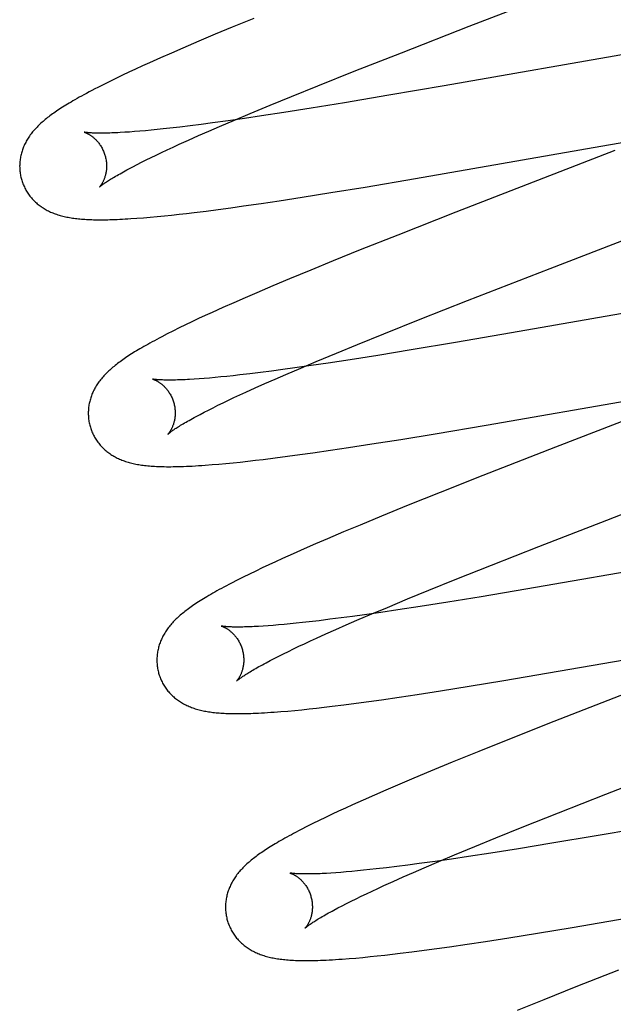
# Model space of a CAD drawing. Header units: inches. Extents: x 0 to 227, y 0 to 147.
# Tile 45 of 78: x 79.112 to 79.249, y 75.716 to 75.942. Entities that reach past the tile are written whole.
import ezdxf

# ---------------------------------------------------------------- set-up
doc = ezdxf.new("R2010")
doc.units = ezdxf.units.IN
doc.header["$LTSCALE"] = 12.505625
doc.header["$MEASUREMENT"] = 0
doc.linetypes.add('HIDDEN', pattern=[0.2, 0.1, -0.1])
doc.layers.add('DEFAULT_2', color=8, linetype='HIDDEN')

msp = doc.modelspace()

# ---------------------------------------------------------------- linework, layer by layer
at = {"layer": 'DEFAULT_2', "color": 8, "linetype": 'HIDDEN'}
for p, q in [((79.21569, 75.94082), (79.24849, 75.95353)), ((79.16608, 75.94264), (79.16108, 75.94059)), ((79.20008, 75.93475), (79.21569, 75.94082)), ((79.1572, 75.93898), (79.15343, 75.93739)), ((79.16108, 75.94059), (79.1572, 75.93898)), ((79.15343, 75.93739), (79.14979, 75.93583)), ((79.14715, 75.93468), (79.14458, 75.93355)), ((79.14979, 75.93583), (79.14715, 75.93468)), ((79.1892, 75.93047), (79.20008, 75.93475)), ((79.25386, 75.93481), (79.20994, 75.92716)), ((79.14047, 75.93171), (79.13889, 75.93098)), ((79.14209, 75.93244), (79.14047, 75.93171)), ((79.14458, 75.93355), (79.14209, 75.93244)), ((79.13584, 75.92955), (79.13437, 75.92885)), ((79.13735, 75.93026), (79.13584, 75.92955)), ((79.13889, 75.93098), (79.13735, 75.93026)), ((79.1808, 75.92713), (79.1892, 75.93047)), ((79.13156, 75.92746), (79.13019, 75.92677)), ((79.13295, 75.92815), (79.13156, 75.92746)), ((79.13437, 75.92885), (79.13295, 75.92815)), ((79.20994, 75.92716), (79.19714, 75.92496)), ((79.17475, 75.92468), (79.1808, 75.92713)), ((79.19714, 75.92496), (79.18695, 75.92325)), ((79.16522, 75.92076), (79.16988, 75.92269)), ((79.16988, 75.92269), (79.17475, 75.92468)), ((79.18695, 75.92325), (79.17929, 75.922)), ((79.16164, 75.91925), (79.16522, 75.92076)), ((79.17297, 75.921), (79.16789, 75.92023)), ((79.17929, 75.922), (79.17297, 75.921)), ((79.15398, 75.91827), (79.15146, 75.91795)), ((79.15659, 75.91861), (79.15398, 75.91827)), ((79.16021, 75.91911), (79.15659, 75.91861)), ((79.15821, 75.91779), (79.16164, 75.91925)), ((79.16398, 75.91965), (79.16021, 75.91911)), ((79.16789, 75.92023), (79.16398, 75.91965)), ((79.13748, 75.91651), (79.13637, 75.91644)), ((79.13864, 75.9166), (79.13748, 75.91651)), ((79.13985, 75.9167), (79.13864, 75.9166)), ((79.14113, 75.91681), (79.13985, 75.9167)), ((79.14245, 75.91694), (79.14113, 75.91681)), ((79.14383, 75.91707), (79.14245, 75.91694)), ((79.14526, 75.91722), (79.14383, 75.91707)), ((79.14674, 75.91739), (79.14526, 75.91722)), ((79.14905, 75.91765), (79.14674, 75.91739)), ((79.15146, 75.91795), (79.14905, 75.91765)), ((79.15336, 75.91567), (79.15574, 75.91672)), ((79.15574, 75.91672), (79.15821, 75.91779)), ((79.14752, 75.91304), (79.14891, 75.91368)), ((79.14891, 75.91368), (79.15108, 75.91466)), ((79.15108, 75.91466), (79.15336, 75.91567)), ((79.24772, 75.91355), (79.26079, 75.9158)), ((79.14364, 75.91122), (79.14488, 75.91181)), ((79.14488, 75.91181), (79.14617, 75.91242)), ((79.14617, 75.91242), (79.14752, 75.91304)), ((79.20329, 75.90582), (79.24772, 75.91355)), ((79.24919, 75.91222), (79.21259, 75.89804)), ((79.13921, 75.90902), (79.14023, 75.90954)), ((79.14023, 75.90954), (79.14131, 75.91008)), ((79.14131, 75.91008), (79.14245, 75.91064)), ((79.14245, 75.91064), (79.14364, 75.91122)), ((79.13733, 75.90804), (79.13824, 75.90852)), ((79.13824, 75.90852), (79.13921, 75.90902)), ((79.1917, 75.90386), (79.20329, 75.90582)), ((79.17723, 75.90152), (79.18381, 75.90257)), ((79.18381, 75.90257), (79.1917, 75.90386)), ((79.16373, 75.89951), (79.16776, 75.90009)), ((79.16776, 75.90009), (79.1719, 75.9007)), ((79.1719, 75.9007), (79.17723, 75.90152)), ((79.14888, 75.8976), (79.15062, 75.8978)), ((79.15062, 75.8978), (79.15239, 75.89801)), ((79.15239, 75.89801), (79.15512, 75.89834)), ((79.15512, 75.89834), (79.15791, 75.89871)), ((79.15791, 75.89871), (79.16079, 75.8991)), ((79.16079, 75.8991), (79.16373, 75.89951)), ((79.21259, 75.89804), (79.19925, 75.89281)), ((79.1392, 75.89668), (79.14069, 75.8968)), ((79.14069, 75.8968), (79.14225, 75.89693)), ((79.14225, 75.89693), (79.14387, 75.89708)), ((79.14387, 75.89708), (79.14552, 75.89724)), ((79.14552, 75.89724), (79.14718, 75.89741)), ((79.14718, 75.89741), (79.14888, 75.8976)), ((79.19925, 75.89281), (79.19061, 75.88938)), ((79.23429, 75.88511), (79.25315, 75.89241)), ((79.19061, 75.88938), (79.18432, 75.88685)), ((79.18432, 75.88685), (79.17923, 75.88477)), ((79.17923, 75.88477), (79.1743, 75.88273)), ((79.21528, 75.87773), (79.23429, 75.88511)), ((79.1743, 75.88273), (79.17049, 75.88113)), ((79.17049, 75.88113), (79.16679, 75.87956)), ((79.1641, 75.8784), (79.16149, 75.87726)), ((79.16679, 75.87956), (79.1641, 75.8784)), ((79.2044, 75.87345), (79.21528, 75.87773)), ((79.26949, 75.87799), (79.22537, 75.8703)), ((79.15896, 75.87613), (79.15651, 75.87503)), ((79.16149, 75.87726), (79.15896, 75.87613)), ((79.15186, 75.87287), (79.15036, 75.87215)), ((79.15338, 75.87359), (79.15186, 75.87287)), ((79.15493, 75.87431), (79.15338, 75.87359)), ((79.15651, 75.87503), (79.15493, 75.87431)), ((79.19601, 75.8701), (79.2044, 75.87345)), ((79.14749, 75.87074), (79.14616, 75.87007)), ((79.14889, 75.87144), (79.14749, 75.87074)), ((79.15036, 75.87215), (79.14889, 75.87144)), ((79.14616, 75.87007), (79.14491, 75.86943)), ((79.18996, 75.86766), (79.19601, 75.8701)), ((79.22537, 75.8703), (79.21253, 75.8681)), ((79.18511, 75.86567), (79.18996, 75.86766)), ((79.20231, 75.86639), (79.19463, 75.86514)), ((79.21253, 75.8681), (79.20231, 75.86639)), ((79.18046, 75.86373), (79.18511, 75.86567)), ((79.1883, 75.86414), (79.18322, 75.86337)), ((79.19463, 75.86514), (79.1883, 75.86414)), ((79.17018, 75.86153), (79.16764, 75.8612)), ((79.17281, 75.86188), (79.17018, 75.86153)), ((79.17554, 75.86225), (79.17281, 75.86188)), ((79.17348, 75.86077), (79.17689, 75.86223)), ((79.17931, 75.86279), (79.17554, 75.86225)), ((79.17689, 75.86223), (79.18046, 75.86373)), ((79.18322, 75.86337), (79.17931, 75.86279)), ((79.15348, 75.85974), (79.15237, 75.85966)), ((79.15466, 75.85983), (79.15348, 75.85974)), ((79.15589, 75.85993), (79.15466, 75.85983)), ((79.15718, 75.86005), (79.15589, 75.85993)), ((79.15852, 75.86017), (79.15718, 75.86005)), ((79.15992, 75.86031), (79.15852, 75.86017)), ((79.16137, 75.86047), (79.15992, 75.86031)), ((79.16286, 75.86063), (79.16137, 75.86047)), ((79.1652, 75.8609), (79.16286, 75.86063)), ((79.16764, 75.8612), (79.1652, 75.8609)), ((79.16866, 75.85867), (79.17102, 75.8597)), ((79.17102, 75.8597), (79.17348, 75.86077)), ((79.16424, 75.85668), (79.1664, 75.85766)), ((79.1664, 75.85766), (79.16866, 75.85867)), ((79.15903, 75.85423), (79.16025, 75.85482)), ((79.16025, 75.85482), (79.16153, 75.85542)), ((79.16153, 75.85542), (79.16286, 75.85604)), ((79.16286, 75.85604), (79.16424, 75.85668)), ((79.21954, 75.8491), (79.26423, 75.85688)), ((79.26532, 75.85556), (79.23555, 75.84404)), ((79.15466, 75.85206), (79.15567, 75.85257)), ((79.15567, 75.85257), (79.15673, 75.85311)), ((79.15673, 75.85311), (79.15785, 75.85366)), ((79.15785, 75.85366), (79.15903, 75.85423)), ((79.15282, 75.85109), (79.15371, 75.85156)), ((79.15371, 75.85156), (79.15466, 75.85206)), ((79.20786, 75.84713), (79.21954, 75.8491)), ((79.19327, 75.84477), (79.1999, 75.84583)), ((79.1999, 75.84583), (79.20786, 75.84713)), ((79.18373, 75.84332), (79.1879, 75.84395)), ((79.1879, 75.84395), (79.19327, 75.84477)), ((79.23555, 75.84404), (79.21879, 75.8375)), ((79.16646, 75.84101), (79.16824, 75.84122)), ((79.16824, 75.84122), (79.17099, 75.84156)), ((79.17099, 75.84156), (79.17381, 75.84193)), ((79.17381, 75.84193), (79.1767, 75.84232)), ((79.1767, 75.84232), (79.17967, 75.84274)), ((79.17967, 75.84274), (79.18373, 75.84332)), ((79.15648, 75.84001), (79.15808, 75.84014)), ((79.15808, 75.84014), (79.15969, 75.84029)), ((79.15969, 75.84029), (79.16132, 75.84045)), ((79.16132, 75.84045), (79.16299, 75.84062)), ((79.16299, 75.84062), (79.1647, 75.84081)), ((79.1647, 75.84081), (79.16646, 75.84101)), ((79.24731, 75.82725), (79.28011, 75.83997)), ((79.21879, 75.8375), (79.20899, 75.83362)), ((79.20899, 75.83362), (79.2016, 75.83066)), ((79.2016, 75.83066), (79.19547, 75.82817)), ((79.19547, 75.82817), (79.19054, 75.82613)), ((79.19054, 75.82613), (79.18672, 75.82453)), ((79.2317, 75.82118), (79.24731, 75.82725)), ((79.18672, 75.82453), (79.18302, 75.82296)), ((79.18032, 75.8218), (79.1777, 75.82065)), ((79.18302, 75.82296), (79.18032, 75.8218)), ((79.22082, 75.8169), (79.2317, 75.82118)), ((79.28573, 75.82127), (79.24156, 75.81358)), ((79.17516, 75.81953), (79.1727, 75.81842)), ((79.1777, 75.82065), (79.17516, 75.81953)), ((79.16804, 75.81626), (79.16656, 75.81555)), ((79.16956, 75.81697), (79.16804, 75.81626)), ((79.17111, 75.81769), (79.16956, 75.81697)), ((79.1727, 75.81842), (79.17111, 75.81769)), ((79.21242, 75.81356), (79.22082, 75.8169)), ((79.16367, 75.81414), (79.16229, 75.81345)), ((79.1651, 75.81485), (79.16367, 75.81414)), ((79.16656, 75.81555), (79.1651, 75.81485)), ((79.16229, 75.81345), (79.16099, 75.81279)), ((79.20636, 75.81111), (79.21242, 75.81356)), ((79.24156, 75.81358), (79.22867, 75.81137)), ((79.2015, 75.80912), (79.20636, 75.81111)), ((79.21842, 75.80965), (79.21072, 75.8084)), ((79.22867, 75.81137), (79.21842, 75.80965)), ((79.19325, 75.80568), (79.19683, 75.80719)), ((79.19683, 75.80719), (79.2015, 75.80912)), ((79.20437, 75.80739), (79.19927, 75.80662)), ((79.21072, 75.8084), (79.20437, 75.80739)), ((79.18881, 75.80512), (79.18617, 75.80476)), ((79.19155, 75.80549), (79.18881, 75.80512)), ((79.18982, 75.80422), (79.19325, 75.80568)), ((79.19534, 75.80604), (79.19155, 75.80549)), ((79.19927, 75.80662), (79.19534, 75.80604)), ((79.16938, 75.80296), (79.16825, 75.80288)), ((79.17056, 75.80305), (79.16938, 75.80296)), ((79.1718, 75.80315), (79.17056, 75.80305)), ((79.1731, 75.80327), (79.1718, 75.80315)), ((79.17445, 75.8034), (79.1731, 75.80327)), ((79.17585, 75.80354), (79.17445, 75.8034)), ((79.17731, 75.80369), (79.17585, 75.80354)), ((79.17881, 75.80386), (79.17731, 75.80369)), ((79.18116, 75.80413), (79.17881, 75.80386)), ((79.18361, 75.80444), (79.18116, 75.80413)), ((79.18617, 75.80476), (79.18361, 75.80444)), ((79.18497, 75.8021), (79.18735, 75.80315)), ((79.18735, 75.80315), (79.18982, 75.80422)), ((79.18051, 75.80011), (79.18269, 75.80109)), ((79.18269, 75.80109), (79.18497, 75.8021)), ((79.22364, 75.79034), (79.28981, 75.80178)), ((79.17524, 75.79764), (79.17648, 75.79824)), ((79.17648, 75.79824), (79.17778, 75.79884)), ((79.17778, 75.79884), (79.17912, 75.79947)), ((79.17912, 75.79947), (79.18051, 75.80011)), ((79.1708, 75.79545), (79.17183, 75.79597)), ((79.17183, 75.79597), (79.17291, 75.79651)), ((79.17291, 75.79651), (79.17405, 75.79707)), ((79.17405, 75.79707), (79.17524, 75.79764)), ((79.16892, 75.79447), (79.16983, 75.79495)), ((79.16983, 75.79495), (79.1708, 75.79545)), ((79.20907, 75.78798), (79.21569, 75.78904)), ((79.21569, 75.78904), (79.22364, 75.79034)), ((79.19955, 75.78653), (79.20371, 75.78716)), ((79.20371, 75.78716), (79.20907, 75.78798)), ((79.25307, 75.78791), (79.23513, 75.78092)), ((79.18409, 75.78444), (79.18682, 75.78478)), ((79.18682, 75.78478), (79.18964, 75.78514)), ((79.18964, 75.78514), (79.19253, 75.78553)), ((79.19253, 75.78553), (79.19549, 75.78595)), ((79.19549, 75.78595), (79.19955, 75.78653)), ((79.17235, 75.78322), (79.17392, 75.78335)), ((79.17392, 75.78335), (79.17552, 75.7835)), ((79.17552, 75.7835), (79.17716, 75.78366)), ((79.17716, 75.78366), (79.17884, 75.78384)), ((79.17884, 75.78384), (79.18055, 75.78403)), ((79.18055, 75.78403), (79.1823, 75.78423)), ((79.1823, 75.78423), (79.18409, 75.78444)), ((79.23513, 75.78092), (79.22529, 75.77704)), ((79.22529, 75.77704), (79.21787, 75.77406)), ((79.21787, 75.77406), (79.21171, 75.77156)), ((79.21171, 75.77156), (79.20675, 75.76951)), ((79.20675, 75.76951), (79.2029, 75.7679)), ((79.24709, 75.76423), (79.26271, 75.7703)), ((79.2029, 75.7679), (79.19918, 75.76632)), ((79.19647, 75.76516), (79.19384, 75.76401)), ((79.19918, 75.76632), (79.19647, 75.76516)), ((79.23622, 75.75996), (79.24709, 75.76423)), ((79.19128, 75.76288), (79.1888, 75.76177)), ((79.19384, 75.76401), (79.19128, 75.76288)), ((79.1841, 75.7596), (79.18261, 75.75889)), ((79.18562, 75.76031), (79.1841, 75.7596)), ((79.18719, 75.76103), (79.18562, 75.76031)), ((79.1888, 75.76177), (79.18719, 75.76103)), ((79.22783, 75.75662), (79.23622, 75.75996)), ((79.17971, 75.75748), (79.17831, 75.75678)), ((79.18115, 75.75818), (79.17971, 75.75748)), ((79.18261, 75.75889), (79.18115, 75.75818)), ((79.17831, 75.75678), (79.17701, 75.75611)), ((79.22179, 75.75417), (79.22783, 75.75662)), ((79.25773, 75.75685), (79.24489, 75.75465)), ((79.21693, 75.75219), (79.22179, 75.75417)), ((79.23467, 75.75293), (79.22698, 75.75168)), ((79.24489, 75.75465), (79.23467, 75.75293)), ((79.21228, 75.75025), (79.21693, 75.75219)), ((79.22063, 75.75068), (79.21554, 75.7499)), ((79.22698, 75.75168), (79.22063, 75.75068)), ((79.20418, 75.74827), (79.20156, 75.74792)), ((79.20782, 75.74877), (79.20418, 75.74827)), ((79.20529, 75.74729), (79.20871, 75.74875)), ((79.21161, 75.74931), (79.20782, 75.74877)), ((79.20871, 75.74875), (79.21228, 75.75025)), ((79.21554, 75.7499), (79.21161, 75.74931)), ((79.18496, 75.74615), (79.18385, 75.74607)), ((79.18613, 75.74624), (79.18496, 75.74615)), ((79.18735, 75.74634), (79.18613, 75.74624)), ((79.18863, 75.74645), (79.18735, 75.74634)), ((79.18997, 75.74658), (79.18863, 75.74645)), ((79.19135, 75.74672), (79.18997, 75.74658)), ((79.19279, 75.74687), (79.19135, 75.74672)), ((79.19428, 75.74703), (79.19279, 75.74687)), ((79.1966, 75.7473), (79.19428, 75.74703)), ((79.19903, 75.7476), (79.1966, 75.7473)), ((79.20156, 75.74792), (79.19903, 75.7476)), ((79.20046, 75.74518), (79.20283, 75.74622)), ((79.20283, 75.74622), (79.20529, 75.74729)), ((79.19603, 75.74319), (79.1982, 75.74417)), ((79.1982, 75.74417), (79.20046, 75.74518)), ((79.23933, 75.73353), (79.30558, 75.74498)), ((79.19203, 75.74133), (79.19332, 75.74193)), ((79.19332, 75.74193), (79.19465, 75.74256)), ((79.19465, 75.74256), (79.19603, 75.74319)), ((79.18742, 75.73908), (79.18849, 75.73961)), ((79.18849, 75.73961), (79.18962, 75.74017)), ((79.18962, 75.74017), (79.1908, 75.74074)), ((79.1908, 75.74074), (79.19203, 75.74133)), ((79.18454, 75.73758), (79.18544, 75.73806)), ((79.18544, 75.73806), (79.1864, 75.73856)), ((79.1864, 75.73856), (79.18742, 75.73908)), ((79.23138, 75.73223), (79.23933, 75.73353)), ((79.21523, 75.72973), (79.2194, 75.73035)), ((79.2194, 75.73035), (79.22476, 75.73118)), ((79.22476, 75.73118), (79.23138, 75.73223)), ((79.19976, 75.72763), (79.2025, 75.72797)), ((79.2025, 75.72797), (79.20532, 75.72834)), ((79.20532, 75.72834), (79.20821, 75.72873)), ((79.20821, 75.72873), (79.21117, 75.72914)), ((79.21117, 75.72914), (79.21523, 75.72973)), ((79.18802, 75.72642), (79.18961, 75.72655)), ((79.18961, 75.72655), (79.19122, 75.7267)), ((79.19122, 75.7267), (79.19285, 75.72686)), ((79.19285, 75.72686), (79.19452, 75.72703)), ((79.19452, 75.72703), (79.19623, 75.72722)), ((79.19623, 75.72722), (79.19798, 75.72742)), ((79.19798, 75.72742), (79.19976, 75.72763)), ((79.25002, 75.72378), (79.24021, 75.7199)), ((79.24021, 75.7199), (79.23282, 75.71693)), ((79.23282, 75.71693), (79.2267, 75.71444))]:
    msp.add_line(p, q, dxfattribs=at)
for points in [[(79.13019, 75.92677), (79.12951, 75.92642), (79.12884, 75.92607), (79.1282, 75.92573), (79.12758, 75.9254), (79.127, 75.92509), (79.12644, 75.92478), (79.12592, 75.92449), (79.12541, 75.92421), (79.12493, 75.92394), (79.12447, 75.92367), (79.12403, 75.92341), (79.12361, 75.92316), (79.1232, 75.92291), (79.12281, 75.92267), (79.12243, 75.92244), (79.12206, 75.9222), (79.1217, 75.92197), (79.12135, 75.92175), (79.12102, 75.92152), (79.12069, 75.9213), (79.12037, 75.92109), (79.12006, 75.92087), (79.11976, 75.92066), (79.11947, 75.92044), (79.11918, 75.92023), (79.1189, 75.92002), (79.11863, 75.91981), (79.11836, 75.91959), (79.1181, 75.91938), (79.11784, 75.91917), (79.11759, 75.91896)], [(79.11759, 75.91896), (79.11735, 75.91874), (79.11711, 75.91853), (79.11687, 75.91831), (79.11664, 75.91809), (79.11642, 75.91787), (79.1162, 75.91765), (79.11599, 75.91743), (79.11578, 75.9172), (79.11558, 75.91698), (79.11538, 75.91675), (79.11519, 75.91652), (79.115, 75.91629), (79.11483, 75.91606), (79.11465, 75.91583), (79.11448, 75.91559), (79.11432, 75.91535), (79.11417, 75.91511), (79.11401, 75.91487), (79.11387, 75.91462), (79.11373, 75.91438), (79.11359, 75.91413), (79.11347, 75.91388), (79.11335, 75.91363), (79.11323, 75.91338), (79.11312, 75.91313), (79.11302, 75.91288), (79.11293, 75.91263), (79.11284, 75.91238), (79.11275, 75.91212), (79.11267, 75.91187), (79.1126, 75.91161), (79.11253, 75.91135), (79.11247, 75.91108), (79.11242, 75.91082), (79.11237, 75.91055), (79.11233, 75.91028), (79.11229, 75.91001), (79.11226, 75.90974), (79.11224, 75.90946), (79.11222, 75.90919), (79.11221, 75.90891), (79.1122, 75.90864), (79.11221, 75.90836), (79.11222, 75.90808), (79.11224, 75.90781), (79.11226, 75.90753), (79.11229, 75.90725), (79.11233, 75.90698), (79.11237, 75.9067), (79.11242, 75.90643), (79.11248, 75.90615), (79.11255, 75.90588), (79.11261, 75.90565)], [(79.12703, 75.91647), (79.12702, 75.91648), (79.12701, 75.91648), (79.12702, 75.91648), (79.12704, 75.91647), (79.12706, 75.91647), (79.12709, 75.91646), (79.12713, 75.91644), (79.12718, 75.91643), (79.12723, 75.91641), (79.12728, 75.91639), (79.12735, 75.91637), (79.12741, 75.91634), (79.12749, 75.91631), (79.12756, 75.91628), (79.12764, 75.91624), (79.12773, 75.9162), (79.12782, 75.91615), (79.12791, 75.9161), (79.12801, 75.91605), (79.12811, 75.91599), (79.12822, 75.91593), (79.12832, 75.91587), (79.12843, 75.9158), (79.12855, 75.91572), (79.12866, 75.91564), (79.12878, 75.91556), (79.1289, 75.91547), (79.12902, 75.91537), (79.12915, 75.91527), (79.12927, 75.91517), (79.1294, 75.91505), (79.12953, 75.91494), (79.12966, 75.91481), (79.12979, 75.91468), (79.12992, 75.91454), (79.13005, 75.91439), (79.13018, 75.91424), (79.13031, 75.91408), (79.13044, 75.91392), (79.13057, 75.91374), (79.13069, 75.91356), (79.13082, 75.91338), (79.13094, 75.91319), (79.13106, 75.91299), (79.13117, 75.91278), (79.13128, 75.91257), (79.13138, 75.91236), (79.13148, 75.91214), (79.13157, 75.91191), (79.13166, 75.91168), (79.13174, 75.91145), (79.13182, 75.91121), (79.13188, 75.91101)], [(79.13637, 75.91644), (79.13533, 75.91638), (79.13483, 75.91635), (79.13435, 75.91633), (79.13388, 75.91631), (79.13343, 75.91629), (79.13299, 75.91628), (79.13257, 75.91626), (79.13217, 75.91625), (79.13178, 75.91625), (79.1314, 75.91624), (79.13104, 75.91624), (79.1307, 75.91624), (79.13038, 75.91624), (79.13007, 75.91625), (79.12977, 75.91625), (79.1295, 75.91626), (79.12924, 75.91627), (79.12899, 75.91628), (79.12876, 75.91629), (79.12855, 75.9163), (79.12835, 75.91632), (79.12817, 75.91633), (79.128, 75.91635), (79.12785, 75.91636), (79.12771, 75.91637), (79.12759, 75.91639), (79.12747, 75.9164), (79.12738, 75.91642), (79.12729, 75.91643), (79.12722, 75.91644), (79.12716, 75.91645), (79.12711, 75.91646), (79.12707, 75.91647), (79.12703, 75.91647)], [(79.13188, 75.91101), (79.13194, 75.9108), (79.13199, 75.91056), (79.13204, 75.91031), (79.13209, 75.91007), (79.13212, 75.90983), (79.13215, 75.90959), (79.13217, 75.90935), (79.13219, 75.90911), (79.1322, 75.90888), (79.1322, 75.90865), (79.13219, 75.90842), (79.13218, 75.90819), (79.13217, 75.90797), (79.13215, 75.90776), (79.13212, 75.90755), (79.13209, 75.90735), (79.13206, 75.90715), (79.13202, 75.90696), (79.13198, 75.90677), (79.13194, 75.90659), (79.13189, 75.90641), (79.13184, 75.90625), (79.13179, 75.90608), (79.13173, 75.90593), (79.13168, 75.90578), (79.13162, 75.90563), (79.13157, 75.90549), (79.13151, 75.90536), (79.13145, 75.90523), (79.13139, 75.90511), (79.13133, 75.90499), (79.13128, 75.90488), (79.13122, 75.90478), (79.13116, 75.90468), (79.13111, 75.90458), (79.13105, 75.90449), (79.131, 75.90441), (79.13094, 75.90433), (79.13089, 75.90426), (79.13084, 75.90419), (79.1308, 75.90413), (79.13075, 75.90407), (79.13071, 75.90402), (79.13068, 75.90397), (79.13064, 75.90393), (79.13061, 75.90389), (79.13059, 75.90387), (79.13057, 75.90384), (79.13055, 75.90383), (79.13054, 75.90382), (79.13054, 75.90381)], [(79.13054, 75.90381), (79.13055, 75.90382), (79.13056, 75.90383), (79.13058, 75.90386), (79.13062, 75.90388), (79.13066, 75.90392), (79.13071, 75.90396), (79.13076, 75.90401), (79.13083, 75.90407), (79.13091, 75.90413), (79.13101, 75.9042), (79.13111, 75.90428), (79.13122, 75.90437), (79.13135, 75.90446), (79.13149, 75.90456), (79.13164, 75.90467), (79.13181, 75.90479), (79.13199, 75.90491), (79.13219, 75.90504), (79.1324, 75.90518), (79.13262, 75.90533), (79.13286, 75.90548), (79.13311, 75.90564), (79.13338, 75.9058), (79.13367, 75.90598), (79.13397, 75.90616), (79.13428, 75.90634), (79.13461, 75.90653), (79.13495, 75.90673), (79.13531, 75.90693), (79.13568, 75.90714), (79.13607, 75.90736), (79.13648, 75.90758), (79.13689, 75.90781), (79.13733, 75.90804)], [(79.11261, 75.90565), (79.11268, 75.90542), (79.11276, 75.90516), (79.11285, 75.90489), (79.11295, 75.90463), (79.11305, 75.90437), (79.11316, 75.90412), (79.11328, 75.90387), (79.1134, 75.90362), (79.11353, 75.90337), (79.11366, 75.90313), (79.1138, 75.90289), (79.11395, 75.90266), (79.1141, 75.90243), (79.11425, 75.9022), (79.11441, 75.90198), (79.11458, 75.90176), (79.11475, 75.90155), (79.11492, 75.90134), (79.1151, 75.90114), (79.11529, 75.90094), (79.11547, 75.90074), (79.11567, 75.90055), (79.11586, 75.90037), (79.11606, 75.90019), (79.11626, 75.90002), (79.11647, 75.89985), (79.11668, 75.89968), (79.1169, 75.89952), (79.11712, 75.89936), (79.11734, 75.89921), (79.11758, 75.89905), (79.11781, 75.89891), (79.11805, 75.89876), (79.1183, 75.89862), (79.11855, 75.89849), (79.11881, 75.89836), (79.11906, 75.89823), (79.11932, 75.89811), (79.11959, 75.898), (79.11986, 75.89789), (79.12013, 75.89778), (79.1204, 75.89768), (79.12069, 75.89758), (79.12097, 75.89749), (79.12126, 75.8974), (79.12155, 75.89731), (79.12185, 75.89723), (79.12215, 75.89716), (79.12245, 75.89708), (79.12276, 75.89702), (79.12307, 75.89695), (79.12338, 75.89689), (79.1237, 75.89683), (79.12403, 75.89678), (79.12436, 75.89673), (79.12469, 75.89668), (79.12503, 75.89664), (79.12537, 75.8966), (79.12572, 75.89656), (79.12608, 75.89652), (79.12644, 75.89649), (79.12681, 75.89646), (79.12719, 75.89644), (79.12757, 75.89641), (79.12797, 75.89639), (79.12837, 75.89638), (79.12878, 75.89636), (79.1292, 75.89635), (79.12963, 75.89634), (79.13007, 75.89633), (79.13053, 75.89633), (79.13099, 75.89633), (79.13147, 75.89633), (79.13196, 75.89634), (79.13247, 75.89635), (79.13299, 75.89636), (79.13353, 75.89638), (79.13408, 75.89639), (79.13465, 75.89642), (79.13525, 75.89644), (79.13585, 75.89647), (79.13648, 75.89651), (79.13713, 75.89654), (79.1378, 75.89659), (79.1392, 75.89668)], [(79.14491, 75.86943), (79.14432, 75.86912), (79.14375, 75.86882), (79.14321, 75.86852), (79.14268, 75.86824), (79.14217, 75.86796), (79.14168, 75.86768), (79.14121, 75.86742), (79.14075, 75.86716), (79.14031, 75.8669), (79.13988, 75.86665), (79.13946, 75.86641), (79.13906, 75.86617), (79.13867, 75.86593), (79.1383, 75.86569), (79.13793, 75.86546), (79.13757, 75.86524), (79.13722, 75.86501), (79.13688, 75.86479), (79.13655, 75.86456), (79.13623, 75.86434), (79.13592, 75.86413), (79.13561, 75.86391), (79.13531, 75.86369), (79.13502, 75.86348), (79.13474, 75.86326), (79.13446, 75.86305), (79.13419, 75.86284), (79.13393, 75.86262), (79.13367, 75.86241), (79.13342, 75.8622)], [(79.13342, 75.8622), (79.13317, 75.86198), (79.13293, 75.86176), (79.13269, 75.86155), (79.13246, 75.86133), (79.13224, 75.86111), (79.13202, 75.86089), (79.1318, 75.86066), (79.1316, 75.86044), (79.13139, 75.86021), (79.13119, 75.85999), (79.131, 75.85976), (79.13082, 75.85953), (79.13064, 75.85929), (79.13046, 75.85906), (79.13029, 75.85882), (79.13013, 75.85859), (79.12997, 75.85835), (79.12982, 75.8581), (79.12967, 75.85786), (79.12953, 75.85761), (79.1294, 75.85736), (79.12927, 75.85711), (79.12915, 75.85686), (79.12903, 75.85661), (79.12892, 75.85636), (79.12882, 75.85611), (79.12872, 75.85586), (79.12863, 75.8556), (79.12855, 75.85535), (79.12847, 75.85509), (79.1284, 75.85483), (79.12833, 75.85457), (79.12827, 75.85431), (79.12821, 75.85404), (79.12816, 75.85377), (79.12812, 75.8535), (79.12808, 75.85323), (79.12805, 75.85296), (79.12803, 75.85268), (79.12801, 75.85241), (79.128, 75.85213), (79.128, 75.85185), (79.128, 75.85158), (79.12801, 75.8513), (79.12803, 75.85102), (79.12805, 75.85074), (79.12808, 75.85047), (79.12812, 75.85019), (79.12816, 75.84991), (79.12822, 75.84964), (79.12827, 75.84936), (79.12834, 75.84909), (79.1284, 75.84886)], [(79.14283, 75.85968), (79.14282, 75.85968), (79.14281, 75.85969), (79.14281, 75.85969), (79.14283, 75.85968), (79.14285, 75.85968), (79.14288, 75.85967), (79.14291, 75.85966), (79.14296, 75.85964), (79.14301, 75.85962), (79.14306, 75.8596), (79.14312, 75.85958), (79.14319, 75.85955), (79.14326, 75.85952), (79.14334, 75.85949), (79.14342, 75.85945), (79.14351, 75.85941), (79.1436, 75.85937), (79.14369, 75.85932), (79.14379, 75.85927), (79.14389, 75.85921), (79.14399, 75.85915), (79.1441, 75.85909), (79.14421, 75.85902), (79.14432, 75.85894), (79.14444, 75.85886), (79.14456, 75.85878), (79.14468, 75.85869), (79.1448, 75.85859), (79.14492, 75.85849), (79.14505, 75.85839), (79.14518, 75.85827), (79.14531, 75.85815), (79.14544, 75.85803), (79.14557, 75.8579), (79.1457, 75.85776), (79.14583, 75.85761), (79.14596, 75.85746), (79.14609, 75.8573), (79.14622, 75.85714), (79.14635, 75.85696), (79.14648, 75.85678), (79.1466, 75.8566), (79.14672, 75.8564), (79.14684, 75.8562), (79.14696, 75.856), (79.14707, 75.85579), (79.14717, 75.85557), (79.14727, 75.85535), (79.14736, 75.85512), (79.14745, 75.85489), (79.14753, 75.85466), (79.14761, 75.85442), (79.14767, 75.85422)], [(79.15237, 75.85966), (79.15131, 75.8596), (79.1508, 75.85957), (79.15031, 75.85955), (79.14983, 75.85952), (79.14937, 75.85951), (79.14893, 75.85949), (79.1485, 75.85948), (79.14809, 75.85947), (79.14769, 75.85946), (79.14731, 75.85945), (79.14695, 75.85945), (79.1466, 75.85945), (79.14627, 75.85945), (79.14595, 75.85945), (79.14565, 75.85946), (79.14537, 75.85947), (79.1451, 75.85948), (79.14485, 75.85949), (79.14462, 75.8595), (79.1444, 75.85951), (79.1442, 75.85952), (79.14401, 75.85954), (79.14384, 75.85955), (79.14368, 75.85957), (79.14354, 75.85958), (79.14341, 75.85959), (79.14329, 75.85961), (79.14319, 75.85962), (79.1431, 75.85963), (79.14303, 75.85965), (79.14296, 75.85966), (79.14291, 75.85967), (79.14287, 75.85967), (79.14284, 75.85968), (79.14283, 75.85968)], [(79.14767, 75.85422), (79.14773, 75.85401), (79.14778, 75.85376), (79.14783, 75.85352), (79.14788, 75.85328), (79.14791, 75.85303), (79.14794, 75.85279), (79.14796, 75.85255), (79.14798, 75.85231), (79.14799, 75.85208), (79.14799, 75.85185), (79.14798, 75.85162), (79.14797, 75.8514), (79.14796, 75.85118), (79.14794, 75.85096), (79.14791, 75.85075), (79.14788, 75.85055), (79.14785, 75.85035), (79.14781, 75.85016), (79.14777, 75.84997), (79.14772, 75.84979), (79.14768, 75.84961), (79.14763, 75.84945), (79.14758, 75.84928), (79.14752, 75.84913), (79.14747, 75.84898), (79.14741, 75.84883), (79.14735, 75.84869), (79.1473, 75.84856), (79.14724, 75.84843), (79.14718, 75.84831), (79.14712, 75.8482), (79.14706, 75.84809), (79.14701, 75.84798), (79.14695, 75.84788), (79.14689, 75.84779), (79.14684, 75.8477), (79.14678, 75.84761), (79.14673, 75.84753), (79.14668, 75.84746), (79.14663, 75.84739), (79.14659, 75.84733), (79.14654, 75.84727), (79.1465, 75.84722), (79.14646, 75.84717), (79.14643, 75.84713), (79.1464, 75.8471), (79.14638, 75.84707), (79.14636, 75.84705), (79.14634, 75.84703), (79.14633, 75.84702), (79.14633, 75.84702)], [(79.14633, 75.84702), (79.14634, 75.84703), (79.14636, 75.84705), (79.14638, 75.84707), (79.14642, 75.8471), (79.14646, 75.84714), (79.14651, 75.84718), (79.14657, 75.84723), (79.14664, 75.84729), (79.14673, 75.84736), (79.14682, 75.84743), (79.14693, 75.84751), (79.14705, 75.8476), (79.14718, 75.8477), (79.14732, 75.8478), (79.14748, 75.84791), (79.14765, 75.84803), (79.14783, 75.84815), (79.14803, 75.84829), (79.14825, 75.84843), (79.14848, 75.84858), (79.14872, 75.84873), (79.14898, 75.84889), (79.14925, 75.84906), (79.14954, 75.84924), (79.14985, 75.84942), (79.15016, 75.8496), (79.1505, 75.8498), (79.15085, 75.85), (79.15121, 75.8502), (79.15159, 75.85042), (79.15198, 75.85063), (79.15239, 75.85086), (79.15282, 75.85109)], [(79.1284, 75.84886), (79.12847, 75.84863), (79.12855, 75.84836), (79.12864, 75.8481), (79.12874, 75.84784), (79.12885, 75.84758), (79.12896, 75.84732), (79.12907, 75.84706), (79.1292, 75.84681), (79.12933, 75.84657), (79.12946, 75.84632), (79.1296, 75.84608), (79.12975, 75.84585), (79.1299, 75.84562), (79.13006, 75.84539), (79.13022, 75.84516), (79.13039, 75.84495), (79.13056, 75.84473), (79.13074, 75.84452), (79.13092, 75.84432), (79.1311, 75.84412), (79.13129, 75.84393), (79.13149, 75.84374), (79.13168, 75.84355), (79.13188, 75.84337), (79.13209, 75.8432), (79.1323, 75.84303), (79.13251, 75.84286), (79.13273, 75.8427), (79.13295, 75.84254), (79.13318, 75.84238), (79.13342, 75.84223), (79.13365, 75.84208), (79.1339, 75.84194), (79.13415, 75.8418), (79.1344, 75.84167), (79.13466, 75.84154), (79.13492, 75.84141), (79.13518, 75.84129), (79.13545, 75.84118), (79.13572, 75.84107), (79.13599, 75.84096), (79.13627, 75.84086), (79.13656, 75.84076), (79.13684, 75.84067), (79.13714, 75.84058), (79.13743, 75.8405), (79.13773, 75.84042), (79.13803, 75.84034), (79.13834, 75.84027), (79.13865, 75.8402), (79.13897, 75.84014), (79.13929, 75.84008), (79.13961, 75.84002), (79.13994, 75.83997), (79.14028, 75.83992), (79.14062, 75.83987), (79.14097, 75.83983), (79.14132, 75.83979), (79.14169, 75.83975), (79.14206, 75.83972), (79.14244, 75.83968), (79.14284, 75.83966), (79.14325, 75.83963), (79.14366, 75.83961), (79.1441, 75.83959), (79.14455, 75.83957), (79.14501, 75.83956), (79.14548, 75.83955), (79.14598, 75.83954), (79.14648, 75.83954), (79.14701, 75.83954), (79.14755, 75.83955), (79.14812, 75.83955), (79.1487, 75.83957), (79.1493, 75.83958), (79.14992, 75.8396), (79.15057, 75.83963), (79.15124, 75.83966), (79.15193, 75.8397), (79.15265, 75.83974), (79.15339, 75.83978), (79.15414, 75.83983), (79.15491, 75.83988), (79.15648, 75.84001)], [(79.16099, 75.81279), (79.16038, 75.81246), (79.15978, 75.81215), (79.15921, 75.81185), (79.15866, 75.81155), (79.15813, 75.81126), (79.15762, 75.81097), (79.15712, 75.8107), (79.15664, 75.81043), (79.15618, 75.81016), (79.15574, 75.8099), (79.15531, 75.80965), (79.15489, 75.8094), (79.15449, 75.80915), (79.1541, 75.80891), (79.15372, 75.80867), (79.15335, 75.80844), (79.153, 75.80821), (79.15265, 75.80798), (79.15232, 75.80776), (79.15199, 75.80753), (79.15168, 75.80731), (79.15137, 75.8071), (79.15107, 75.80688), (79.15078, 75.80666), (79.1505, 75.80645), (79.15022, 75.80624), (79.14995, 75.80602), (79.14969, 75.80581), (79.14943, 75.80559), (79.14918, 75.80538)], [(79.14918, 75.80538), (79.14893, 75.80517), (79.14869, 75.80495), (79.14846, 75.80473), (79.14823, 75.80452), (79.14801, 75.8043), (79.14779, 75.80408), (79.14757, 75.80385), (79.14737, 75.80363), (79.14716, 75.8034), (79.14697, 75.80318), (79.14678, 75.80295), (79.14659, 75.80272), (79.14641, 75.80248), (79.14624, 75.80225), (79.14607, 75.80201), (79.14591, 75.80178), (79.14575, 75.80154), (79.1456, 75.80129), (79.14545, 75.80105), (79.14531, 75.8008), (79.14518, 75.80055), (79.14505, 75.80031), (79.14493, 75.80006), (79.14482, 75.79981), (79.14471, 75.79956), (79.14461, 75.79931), (79.14451, 75.79905), (79.14442, 75.7988), (79.14434, 75.79855), (79.14426, 75.79829), (79.14418, 75.79803), (79.14412, 75.79777), (79.14406, 75.7975), (79.144, 75.79724), (79.14395, 75.79697), (79.14391, 75.7967), (79.14387, 75.79643), (79.14384, 75.79616), (79.14382, 75.79588), (79.1438, 75.79561), (79.14379, 75.79533), (79.14379, 75.79506), (79.14379, 75.79478), (79.1438, 75.7945), (79.14382, 75.79423), (79.14384, 75.79395), (79.14387, 75.79367), (79.14391, 75.7934), (79.14395, 75.79312), (79.14401, 75.79284), (79.14407, 75.79257), (79.14413, 75.7923), (79.14419, 75.79207)], [(79.15862, 75.80289), (79.15861, 75.80289), (79.1586, 75.8029), (79.1586, 75.8029), (79.1586, 75.8029), (79.15861, 75.80289), (79.15864, 75.80289), (79.15867, 75.80288), (79.1587, 75.80287), (79.15874, 75.80285), (79.15879, 75.80283), (79.15885, 75.80281), (79.15891, 75.80279), (79.15898, 75.80276), (79.15905, 75.80273), (79.15913, 75.8027), (79.15921, 75.80266), (79.15929, 75.80262), (79.15938, 75.80258), (79.15948, 75.80253), (79.15957, 75.80248), (79.15967, 75.80242), (79.15978, 75.80236), (79.15988, 75.8023), (79.15999, 75.80223), (79.16011, 75.80215), (79.16022, 75.80208), (79.16034, 75.80199), (79.16046, 75.8019), (79.16058, 75.80181), (79.16071, 75.80171), (79.16084, 75.8016), (79.16096, 75.80149), (79.16109, 75.80137), (79.16122, 75.80124), (79.16135, 75.80111), (79.16149, 75.80097), (79.16162, 75.80083), (79.16175, 75.80068), (79.16188, 75.80052), (79.16201, 75.80035), (79.16214, 75.80018), (79.16227, 75.8), (79.16239, 75.79981), (79.16251, 75.79962), (79.16263, 75.79942), (79.16274, 75.79921), (79.16285, 75.799), (79.16296, 75.79878), (79.16306, 75.79856), (79.16315, 75.79833), (79.16324, 75.7981), (79.16333, 75.79787), (79.1634, 75.79763), (79.16346, 75.79743)], [(79.16825, 75.80288), (79.16719, 75.80281), (79.16668, 75.80278), (79.16618, 75.80276), (79.1657, 75.80274), (79.16524, 75.80272), (79.16479, 75.8027), (79.16436, 75.80269), (79.16395, 75.80268), (79.16355, 75.80267), (79.16316, 75.80266), (79.1628, 75.80266), (79.16244, 75.80266), (79.16211, 75.80266), (79.16179, 75.80266), (79.16149, 75.80267), (79.1612, 75.80267), (79.16093, 75.80268), (79.16068, 75.80269), (79.16044, 75.8027), (79.16022, 75.80272), (79.16001, 75.80273), (79.15982, 75.80274), (79.15965, 75.80276), (79.15949, 75.80277), (79.15934, 75.80279), (79.15921, 75.8028), (79.1591, 75.80282), (79.15899, 75.80283), (79.1589, 75.80284), (79.15883, 75.80285), (79.15876, 75.80286), (79.15871, 75.80287), (79.15866, 75.80288), (79.15863, 75.80289), (79.15862, 75.80289)], [(79.16346, 75.79743), (79.16352, 75.79721), (79.16357, 75.79697), (79.16362, 75.79673), (79.16367, 75.79649), (79.1637, 75.79625), (79.16373, 75.79601), (79.16375, 75.79577), (79.16377, 75.79553), (79.16378, 75.79529), (79.16378, 75.79506), (79.16378, 75.79483), (79.16377, 75.79461), (79.16375, 75.79439), (79.16373, 75.79418), (79.1637, 75.79397), (79.16367, 75.79376), (79.16364, 75.79357), (79.1636, 75.79337), (79.16356, 75.79319), (79.16352, 75.79301), (79.16347, 75.79283), (79.16342, 75.79266), (79.16337, 75.7925), (79.16332, 75.79234), (79.16326, 75.79219), (79.16321, 75.79205), (79.16315, 75.79191), (79.16309, 75.79178), (79.16303, 75.79165), (79.16297, 75.79153), (79.16292, 75.79141), (79.16286, 75.7913), (79.1628, 75.7912), (79.16274, 75.7911), (79.16269, 75.791), (79.16263, 75.79091), (79.16258, 75.79083), (79.16252, 75.79075), (79.16247, 75.79067), (79.16243, 75.79061), (79.16238, 75.79054), (79.16234, 75.79049), (79.1623, 75.79043), (79.16226, 75.79039), (79.16222, 75.79035), (79.16219, 75.79031), (79.16217, 75.79028), (79.16215, 75.79026), (79.16213, 75.79024), (79.16212, 75.79023), (79.16212, 75.79023)], [(79.16212, 75.79023), (79.16213, 75.79024), (79.16214, 75.79025), (79.16217, 75.79027), (79.1622, 75.7903), (79.16224, 75.79034), (79.16229, 75.79038), (79.16235, 75.79043), (79.16242, 75.79049), (79.1625, 75.79055), (79.16259, 75.79062), (79.16269, 75.7907), (79.16281, 75.79079), (79.16294, 75.79088), (79.16308, 75.79098), (79.16323, 75.79109), (79.1634, 75.79121), (79.16358, 75.79133), (79.16378, 75.79146), (79.16399, 75.7916), (79.16421, 75.79175), (79.16445, 75.7919), (79.1647, 75.79206), (79.16497, 75.79223), (79.16526, 75.7924), (79.16556, 75.79258), (79.16587, 75.79276), (79.1662, 75.79296), (79.16654, 75.79315), (79.1669, 75.79336), (79.16728, 75.79357), (79.16767, 75.79378), (79.16807, 75.79401), (79.16849, 75.79423), (79.16892, 75.79447)], [(79.14419, 75.79207), (79.14426, 75.79184), (79.14434, 75.79157), (79.14443, 75.79131), (79.14453, 75.79105), (79.14463, 75.79079), (79.14475, 75.79053), (79.14486, 75.79028), (79.14498, 75.79003), (79.14511, 75.78978), (79.14525, 75.78954), (79.14539, 75.7893), (79.14554, 75.78906), (79.14569, 75.78883), (79.14584, 75.7886), (79.14601, 75.78838), (79.14617, 75.78816), (79.14634, 75.78795), (79.14652, 75.78774), (79.1467, 75.78754), (79.14689, 75.78734), (79.14708, 75.78714), (79.14727, 75.78695), (79.14747, 75.78677), (79.14767, 75.78659), (79.14787, 75.78641), (79.14808, 75.78624), (79.14829, 75.78608), (79.14851, 75.78591), (79.14873, 75.78576), (79.14896, 75.7856), (79.14919, 75.78545), (79.14943, 75.7853), (79.14967, 75.78516), (79.14992, 75.78502), (79.15018, 75.78488), (79.15043, 75.78476), (79.15069, 75.78463), (79.15095, 75.78451), (79.15122, 75.7844), (79.15149, 75.78429), (79.15176, 75.78418), (79.15204, 75.78408), (79.15232, 75.78398), (79.15261, 75.78389), (79.1529, 75.7838), (79.1532, 75.78371), (79.15349, 75.78363), (79.1538, 75.78356), (79.1541, 75.78349), (79.15441, 75.78342), (79.15473, 75.78335), (79.15505, 75.78329), (79.15537, 75.78324), (79.15569, 75.78318), (79.15603, 75.78313), (79.15636, 75.78309), (79.1567, 75.78304), (79.15705, 75.783), (79.1574, 75.78297), (79.15775, 75.78293), (79.15812, 75.7829), (79.15849, 75.78287), (79.15887, 75.78285), (79.15926, 75.78283), (79.15965, 75.78281), (79.16006, 75.78279), (79.16047, 75.78278), (79.1609, 75.78277), (79.16134, 75.78276), (79.16179, 75.78275), (79.16225, 75.78275), (79.16273, 75.78275), (79.16322, 75.78275), (79.16373, 75.78276), (79.16426, 75.78277), (79.1648, 75.78278), (79.16537, 75.7828), (79.16596, 75.78282), (79.16657, 75.78285), (79.1672, 75.78288), (79.16787, 75.78291), (79.16856, 75.78295), (79.16928, 75.783), (79.17003, 75.78305), (79.1708, 75.7831), (79.17235, 75.78322)], [(79.17701, 75.75611), (79.1764, 75.7558), (79.17582, 75.75549), (79.17526, 75.75519), (79.17473, 75.75491), (79.17421, 75.75463), (79.17371, 75.75435), (79.17323, 75.75408), (79.17276, 75.75382), (79.17231, 75.75356), (79.17187, 75.75331), (79.17145, 75.75306), (79.17104, 75.75282), (79.17064, 75.75258), (79.17025, 75.75235), (79.16988, 75.75211), (79.16951, 75.75188), (79.16916, 75.75166), (79.16881, 75.75143), (79.16847, 75.75121), (79.16814, 75.75099), (79.16782, 75.75077), (79.16751, 75.75055), (79.1672, 75.75033), (79.1669, 75.75012), (79.16661, 75.7499), (79.16633, 75.74969), (79.16605, 75.74947), (79.16578, 75.74926), (79.16552, 75.74905), (79.16526, 75.74883), (79.16501, 75.74862)], [(79.16501, 75.74862), (79.16476, 75.7484), (79.16452, 75.74819), (79.16428, 75.74797), (79.16405, 75.74775), (79.16382, 75.74753), (79.1636, 75.74731), (79.16339, 75.74709), (79.16318, 75.74686), (79.16298, 75.74664), (79.16278, 75.74641), (79.16259, 75.74618), (79.1624, 75.74595), (79.16222, 75.74572), (79.16205, 75.74548), (79.16188, 75.74525), (79.16171, 75.74501), (79.16156, 75.74477), (79.1614, 75.74452), (79.16126, 75.74428), (79.16112, 75.74403), (79.16098, 75.74378), (79.16085, 75.74353), (79.16073, 75.74328), (79.16062, 75.74303), (79.16051, 75.74278), (79.1604, 75.74253), (79.16031, 75.74228), (79.16022, 75.74203), (79.16013, 75.74177), (79.16005, 75.74151), (79.15998, 75.74125), (79.15991, 75.74099), (79.15985, 75.74073), (79.15979, 75.74046), (79.15974, 75.74019), (79.1597, 75.73992), (79.15966, 75.73965), (79.15963, 75.73938), (79.15961, 75.7391), (79.15959, 75.73883), (79.15958, 75.73855), (79.15958, 75.73827), (79.15958, 75.738), (79.15959, 75.73772), (79.15961, 75.73744), (79.15963, 75.73716), (79.15966, 75.73688), (79.1597, 75.73661), (79.15974, 75.73633), (79.1598, 75.73606), (79.15986, 75.73578), (79.15992, 75.73551), (79.15998, 75.73528)], [(79.17441, 75.7461), (79.1744, 75.7461), (79.17439, 75.74611), (79.17439, 75.7461), (79.17441, 75.7461), (79.17443, 75.74609), (79.17446, 75.74608), (79.1745, 75.74607), (79.17454, 75.74606), (79.17459, 75.74604), (79.17465, 75.74602), (79.17471, 75.746), (79.17478, 75.74597), (79.17485, 75.74594), (79.17493, 75.7459), (79.17501, 75.74587), (79.1751, 75.74583), (79.17519, 75.74578), (79.17528, 75.74573), (79.17538, 75.74568), (79.17548, 75.74562), (79.17558, 75.74556), (79.17569, 75.7455), (79.1758, 75.74543), (79.17591, 75.74535), (79.17603, 75.74528), (79.17615, 75.74519), (79.17627, 75.7451), (79.17639, 75.74501), (79.17651, 75.74491), (79.17664, 75.7448), (79.17677, 75.74469), (79.1769, 75.74457), (79.17703, 75.74444), (79.17716, 75.74431), (79.17729, 75.74417), (79.17742, 75.74403), (79.17755, 75.74387), (79.17768, 75.74372), (79.17781, 75.74355), (79.17794, 75.74338), (79.17806, 75.7432), (79.17819, 75.74301), (79.17831, 75.74282), (79.17843, 75.74262), (79.17854, 75.74241), (79.17865, 75.7422), (79.17875, 75.74199), (79.17885, 75.74177), (79.17895, 75.74154), (79.17903, 75.74131), (79.17912, 75.74108), (79.17919, 75.74084), (79.17925, 75.74063)], [(79.18385, 75.74607), (79.1828, 75.74601), (79.18229, 75.74598), (79.18181, 75.74596), (79.18133, 75.74594), (79.18088, 75.74592), (79.18044, 75.7459), (79.18001, 75.74589), (79.1796, 75.74588), (79.17921, 75.74587), (79.17883, 75.74587), (79.17847, 75.74587), (79.17813, 75.74587), (79.1778, 75.74587), (79.17749, 75.74587), (79.17719, 75.74588), (79.17691, 75.74589), (79.17665, 75.74589), (79.1764, 75.7459), (79.17617, 75.74592), (79.17595, 75.74593), (79.17575, 75.74594), (79.17557, 75.74596), (79.1754, 75.74597), (79.17524, 75.74598), (79.1751, 75.746), (79.17497, 75.74601), (79.17486, 75.74603), (79.17476, 75.74604), (79.17467, 75.74605), (79.1746, 75.74607), (79.17454, 75.74608), (79.17449, 75.74609), (79.17445, 75.74609), (79.17442, 75.7461), (79.17441, 75.7461)], [(79.17925, 75.74063), (79.17931, 75.74042), (79.17937, 75.74018), (79.17942, 75.73994), (79.17946, 75.7397), (79.17949, 75.73945), (79.17952, 75.73921), (79.17954, 75.73897), (79.17956, 75.73874), (79.17957, 75.7385), (79.17957, 75.73827), (79.17957, 75.73804), (79.17956, 75.73782), (79.17954, 75.7376), (79.17952, 75.73738), (79.17949, 75.73717), (79.17946, 75.73697), (79.17943, 75.73677), (79.17939, 75.73658), (79.17935, 75.73639), (79.17931, 75.73621), (79.17926, 75.73604), (79.17921, 75.73587), (79.17916, 75.73571), (79.17911, 75.73555), (79.17905, 75.7354), (79.179, 75.73526), (79.17894, 75.73512), (79.17888, 75.73499), (79.17882, 75.73486), (79.17876, 75.73474), (79.17871, 75.73462), (79.17865, 75.73451), (79.17859, 75.7344), (79.17853, 75.7343), (79.17848, 75.73421), (79.17842, 75.73412), (79.17837, 75.73403), (79.17831, 75.73395), (79.17826, 75.73388), (79.17822, 75.73381), (79.17817, 75.73375), (79.17813, 75.73369), (79.17809, 75.73364), (79.17805, 75.7336), (79.17801, 75.73355), (79.17798, 75.73352), (79.17796, 75.73349), (79.17794, 75.73347), (79.17792, 75.73345), (79.17791, 75.73344), (79.17791, 75.73344)], [(79.17791, 75.73344), (79.17792, 75.73345), (79.17793, 75.73346), (79.17796, 75.73348), (79.17799, 75.73351), (79.17802, 75.73354), (79.17807, 75.73358), (79.17812, 75.73363), (79.17819, 75.73368), (79.17826, 75.73374), (79.17835, 75.73381), (79.17845, 75.73388), (79.17855, 75.73396), (79.17868, 75.73405), (79.17881, 75.73415), (79.17896, 75.73426), (79.17912, 75.73437), (79.1793, 75.73449), (79.17949, 75.73462), (79.17969, 75.73476), (79.17991, 75.7349), (79.18014, 75.73505), (79.18039, 75.73521), (79.18066, 75.73537), (79.18093, 75.73554), (79.18123, 75.73572), (79.18154, 75.7359), (79.18186, 75.73609), (79.1822, 75.73628), (79.18255, 75.73649), (79.18292, 75.73669), (79.1833, 75.73691), (79.1837, 75.73713), (79.18411, 75.73735), (79.18454, 75.73758)], [(79.15998, 75.73528), (79.16005, 75.73505), (79.16013, 75.73478), (79.16022, 75.73452), (79.16032, 75.73425), (79.16043, 75.73399), (79.16054, 75.73374), (79.16065, 75.73348), (79.16078, 75.73323), (79.16091, 75.73298), (79.16104, 75.73274), (79.16118, 75.7325), (79.16133, 75.73227), (79.16148, 75.73203), (79.16164, 75.73181), (79.1618, 75.73158), (79.16197, 75.73137), (79.16214, 75.73115), (79.16231, 75.73094), (79.1625, 75.73074), (79.16268, 75.73054), (79.16287, 75.73035), (79.16306, 75.73016), (79.16326, 75.72997), (79.16346, 75.72979), (79.16367, 75.72962), (79.16388, 75.72945), (79.16409, 75.72928), (79.16431, 75.72912), (79.16453, 75.72896), (79.16476, 75.7288), (79.16499, 75.72865), (79.16523, 75.72851), (79.16548, 75.72836), (79.16572, 75.72822), (79.16598, 75.72809), (79.16623, 75.72796), (79.16649, 75.72783), (79.16676, 75.72772), (79.16702, 75.7276), (79.16729, 75.72749), (79.16757, 75.72738), (79.16785, 75.72728), (79.16813, 75.72718), (79.16842, 75.72709), (79.16871, 75.727), (79.169, 75.72692), (79.1693, 75.72684), (79.1696, 75.72676), (79.16991, 75.72669), (79.17022, 75.72662), (79.17054, 75.72656), (79.17086, 75.7265), (79.17118, 75.72644), (79.17151, 75.72639), (79.17185, 75.72634), (79.17219, 75.72629), (79.17253, 75.72625), (79.17289, 75.72621), (79.17325, 75.72617), (79.17363, 75.72613), (79.17401, 75.7261), (79.1744, 75.72607), (79.17481, 75.72605), (79.17523, 75.72603), (79.17566, 75.72601), (79.17611, 75.72599), (79.17657, 75.72598), (79.17704, 75.72597), (79.17753, 75.72596), (79.17804, 75.72596), (79.17856, 75.72596), (79.17911, 75.72596), (79.17967, 75.72597), (79.18025, 75.72598), (79.18085, 75.726), (79.18147, 75.72602), (79.18211, 75.72605), (79.18278, 75.72608), (79.18347, 75.72611), (79.18419, 75.72615), (79.18493, 75.7262), (79.18568, 75.72625), (79.18645, 75.7263), (79.18802, 75.72642)]]:
    msp.add_lwpolyline(points, dxfattribs=at)

doc.saveas('drawing.dxf')
